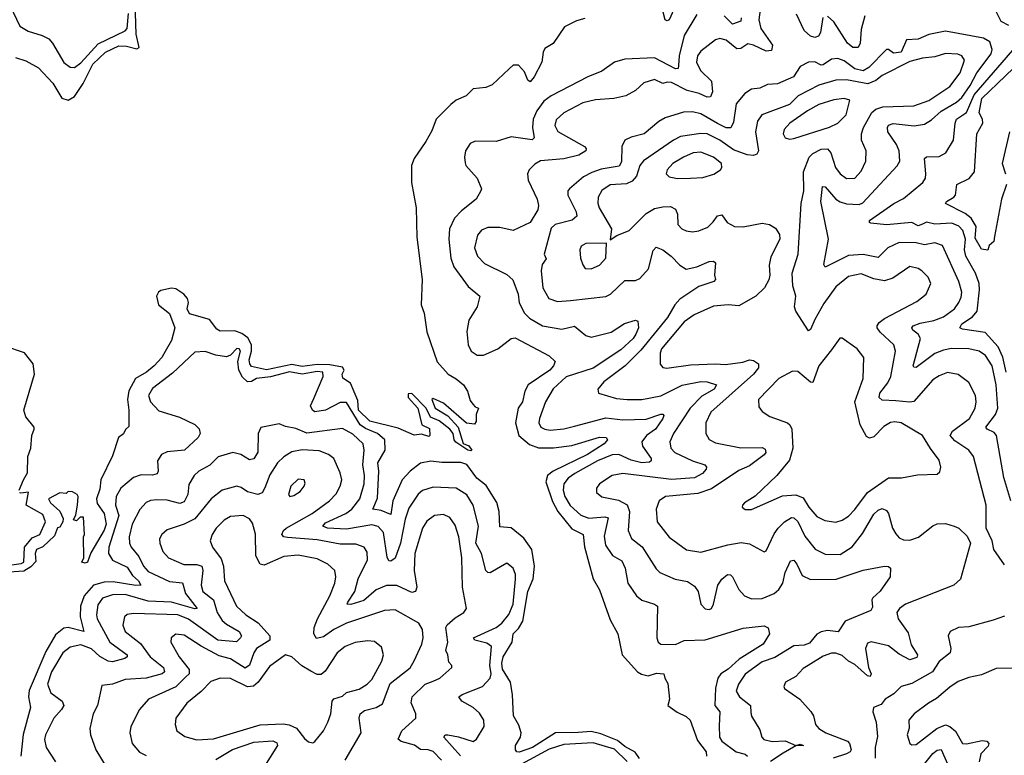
# Model space of a CAD drawing. Extents: x 1843161 to 1959474, y 907081 to 1016326.
# Tile 95 of 256: x 1877685 to 1882354, y 947638 to 951126. Entities that reach past the tile are written whole.
import ezdxf

# ---------------------------------------------------------------- set-up
doc = ezdxf.new("R2010")
doc.units = 0

msp = doc.modelspace()

# ---------------------------------------------------------------- linework, layer by layer
at = {"layer": '0CON20XD'}
for points in [[(1877665, 950946.8), (1877715, 950931.8), (1877775, 950897.9), (1877843, 950825), (1877885, 950754.6), (1877915, 950744.2), (1877945, 950762.3), (1877985.9, 950824.1), (1878031.2, 950915), (1878091.9, 950971.9), (1878155, 951002.5), (1878190.9, 951000.9), (1878241.3, 950988.7), (1878251.3, 950995), (1878237.4, 951057.4), (1878232.5, 951207.5)], [(1880786.5, 951175), (1880765, 951125.7), (1880755, 951121.4), (1880745, 951126), (1880724.8, 951205)], [(1877638.2, 951195), (1877686.1, 951096.1), (1877725, 951072.5), (1877792.1, 951052.1), (1877822.9, 951035), (1877841.1, 951015), (1877895, 950924), (1877925, 950900.8), (1877945, 950900), (1877975, 950921.8), (1878057.8, 951012.2), (1878185, 951074.1), (1878194.1, 951085), (1878200.8, 951155)], [(1881196.5, 951173.5), (1881189.8, 951125), (1881199.1, 951085), (1881254.7, 951005), (1881249.3, 950980.7), (1881225, 950976.7), (1881165, 951005.9), (1881138.2, 951011.8), (1881105, 950989.2), (1881085, 950988.1), (1881035, 951029), (1881005, 951037.2), (1880985, 951030.7), (1880915, 950977.5), (1880898.2, 950955), (1880894.7, 950925), (1880913.1, 950885), (1880965.4, 950835), (1880969.8, 950785), (1880959.8, 950760.2), (1880945, 950759.2), (1880906.6, 950776.6), (1880850.4, 950790.4), (1880775, 950828.6), (1880755, 950830.4), (1880735, 950823.8), (1880695, 950843.2), (1880645, 950827.3), (1880605, 950791.2), (1880559.2, 950765), (1880503, 950753), (1880415, 950746.7), (1880355, 950731.6), (1880265.5, 950685), (1880229.1, 950650.9), (1880222.9, 950625), (1880236.5, 950596.5), (1880363.1, 950525), (1880371.1, 950515), (1880369.4, 950505), (1880336.3, 950483.7), (1880265, 950466.2), (1880155, 950456.4), (1880128.3, 950441.7), (1880100.6, 950415), (1880093.5, 950395), (1880096.2, 950365), (1880139.1, 950275), (1880145.5, 950245), (1880142.2, 950225), (1880105, 950165.5), (1880025, 950127.1), (1879961.2, 950141.2), (1879905, 950141.6), (1879875, 950127.7), (1879856.2, 950105), (1879841.2, 950045), (1879856.4, 950005), (1879889.6, 949969.6), (1879995, 949918.8), (1880023.2, 949893.3), (1880049.1, 949825), (1880053.6, 949783.6), (1880079.2, 949735), (1880101.8, 949711.8), (1880164.8, 949674.8), (1880255, 949659.2), (1880315, 949673.1), (1880368.9, 949628.9), (1880395, 949621.3), (1880489.2, 949645), (1880553.4, 949686.6), (1880605, 949701.4), (1880616.8, 949696.8), (1880619.6, 949665), (1880607, 949635), (1880593.2, 949615), (1880535, 949561), (1880405, 949473.6), (1880276.3, 949433.7), (1880215, 949376.2), (1880177.5, 949315), (1880149.2, 949235), (1880147.3, 949215), (1880155.7, 949195), (1880175, 949184.6), (1880200.8, 949180.8), (1880265, 949186.3), (1880315, 949199.3)], [(1882375, 951099.1), (1882338.2, 951118.3), (1882315.5, 951165)], [(1880365, 951132.5), (1880325, 951121.4), (1880267.6, 951092.4), (1880215, 951013.8), (1880175, 950990), (1880167, 950973), (1880160.4, 950925), (1880125, 950855.7), (1880105, 950832.5), (1880095, 950839.2), (1880079.1, 950879.1), (1880050.9, 950910.9), (1880025, 950910.8), (1880006.1, 950893.9), (1879925, 950816.8), (1879895, 950804.7), (1879835, 950798.2), (1879801.4, 950765), (1879755, 950744.1), (1879729.2, 950725), (1879660, 950655), (1879639.9, 950600.1), (1879611.5, 950548.5), (1879555, 950468.8), (1879543.1, 950435), (1879542.5, 950355), (1879565.6, 950235), (1879567.5, 950095), (1879594, 949895), (1879588.9, 949775), (1879602.5, 949735), (1879615.7, 949645.7), (1879663.9, 949503.9), (1879716, 949445), (1879755, 949424), (1879789.2, 949395), (1879808.8, 949365), (1879821.2, 949321.2), (1879833, 949303), (1879845, 949290), (1879860, 949285), (1879850, 949255), (1879849.3, 949220.7), (1879841.7, 949208.3), (1879803.9, 949213.9), (1879695, 949307.5), (1879645, 949330), (1879640, 949325), (1879655, 949283.8), (1879715, 949248.8), (1879764, 949195), (1879787.3, 949117.3), (1879815.3, 949105.3), (1879829.2, 949085), (1879825, 949081.4), (1879809.2, 949085), (1879752.8, 949122.8), (1879744.4, 949135), (1879740.8, 949165), (1879724.2, 949185), (1879673.8, 949225), (1879632.4, 949242.4), (1879612, 949285), (1879545, 949353.8), (1879527, 949353), (1879526.7, 949335), (1879572.5, 949285), (1879592.5, 949205), (1879628.3, 949188.3), (1879630, 949155), (1879625, 949150), (1879590.7, 949160.7), (1879555, 949156.7), (1879479.6, 949189.6), (1879345, 949222.8), (1879292.3, 949275), (1879288.9, 949321.1), (1879253.6, 949403.6), (1879216.9, 949426.9), (1879214.7, 949445), (1879223, 949465), (1879215, 949479.1), (1879155, 949490.4), (1879095, 949492), (1879025, 949482.6), (1878975, 949492.1), (1878855, 949466.3), (1878785, 949482.6), (1878775.6, 949495), (1878773.4, 949513.4), (1878783.7, 949555), (1878783.9, 949585), (1878767.4, 949617.4), (1878738.5, 949638.5), (1878705, 949650.4), (1878635, 949649.2), (1878619.6, 949659.6), (1878585.6, 949705.6), (1878491, 949731), (1878479.1, 949755), (1878484.8, 949785), (1878481, 949805), (1878464, 949825), (1878425, 949849.8), (1878405, 949853.1), (1878355, 949842.3), (1878343.6, 949835), (1878333.3, 949815), (1878343.6, 949775), (1878395, 949733.8), (1878421.1, 949665), (1878405.6, 949605), (1878375, 949552.9)], [(1880895, 951150.8), (1880835, 951051.4), (1880811.6, 950955), (1880808.8, 950908.8), (1880806.7, 950895), (1880795, 950893.7), (1880695, 950945.3), (1880555, 950939.2), (1880505.4, 950924.6), (1880445, 950882.5), (1880379.2, 950855), (1880205, 950766), (1880170.2, 950739.8), (1880136.8, 950695), (1880120.2, 950655), (1880116, 950615), (1880123.9, 950566.1), (1880115, 950556.2), (1880015, 950571.1), (1879945, 950549.4), (1879845, 950550), (1879820.7, 950539.3), (1879799.2, 950505), (1879794.2, 950475), (1879797.3, 950447.3), (1879801.2, 950435), (1879854.5, 950374.5), (1879874, 950325), (1879872, 950315), (1879849.2, 950275), (1879779.9, 950220.1), (1879746.5, 950185), (1879723.8, 950135), (1879719.3, 950085), (1879730, 949995), (1879742.9, 949955), (1879811.1, 949861.1), (1879866.7, 949815), (1879854.5, 949765), (1879815, 949701.2), (1879805, 949647.5), (1879811.8, 949585), (1879826.2, 949555), (1879855, 949535.3), (1879885, 949535.3), (1879951.5, 949565), (1880014.8, 949615.2), (1880035, 949618.3), (1880195, 949532.5), (1880224, 949505), (1880216.2, 949485), (1880198.2, 949465), (1880095.3, 949395), (1880080, 949365), (1880069.1, 949315), (1880048.9, 949285), (1880035.7, 949215), (1880052.4, 949155), (1880102.7, 949112.7), (1880145, 949096.2), (1880216.4, 949096.4), (1880302.8, 949107.2), (1880435, 949146.9), (1880465.5, 949145.5), (1880472, 949135), (1880457.1, 949115), (1880377.3, 949065), (1880213.8, 948985), (1880188.5, 948965), (1880179.1, 948935), (1880211.1, 948841.1), (1880237.4, 948795), (1880302.9, 948712.9), (1880357.5, 948685), (1880362.7, 948627.3), (1880403.8, 948475), (1880435, 948422.5), (1880485, 948281.2), (1880521.9, 948215), (1880542.2, 948115), (1880614.3, 948034.3)], [(1881106.2, 951135), (1881105, 951118.6), (1881065, 951105.4), (1881025, 951144.3)], [(1881492.9, 951137.1), (1881482, 951065), (1881471.9, 951048.1), (1881455, 951041.8), (1881435, 951048.8), (1881404.6, 951074.6), (1881368, 951152)], [(1881692.7, 951145), (1881675, 951080), (1881670.8, 951015), (1881661.4, 950995), (1881635, 950995.3), (1881609.8, 951015), (1881545, 951115.5), (1881515, 951143.1)], [(1882385.2, 948845), (1882351.6, 948955), (1882316.2, 949155), (1882305, 949169.3), (1882271.9, 949185), (1882265.5, 949195), (1882311.6, 949255), (1882323.3, 949285), (1882315.6, 949395), (1882296.1, 949485), (1882265, 949534.6), (1882235, 949554.7), (1882185, 949565.8), (1882103.4, 949566.6), (1882065, 949560.2), (1882025, 949543.3), (1881935, 949477.8), (1881925, 949478.8), (1881922.2, 949485), (1881956.8, 949615), (1881945.2, 949635.2), (1881920.4, 949655), (1881915.5, 949665), (1881921.5, 949675), (1881955, 949688), (1882019.8, 949700.2), (1882065, 949718.1), (1882116.7, 949755), (1882138.8, 949785), (1882148.5, 949811.5), (1882151.8, 949835), (1882138.4, 949885), (1882060.6, 950055), (1882025, 950068.9), (1881975, 950059.6), (1881935, 950068.7), (1881855, 950069.2), (1881800.9, 950045), (1881755, 949998.5), (1881685, 950013.4), (1881615, 950008.8), (1881505, 949952.2), (1881497.8, 949965), (1881508.6, 950025), (1881520.8, 950085), (1881483.5, 950265), (1881491.4, 950335), (1881505, 950333.8), (1881555, 950275.9), (1881575, 950262.7), (1881605, 950253.8), (1881665, 950249.4), (1881682.7, 950257.3), (1881846.3, 950433.7), (1881857.7, 950455), (1881854.7, 950505), (1881842.2, 950535), (1881801.8, 950595), (1881799.2, 950615), (1881804.2, 950625.8), (1881826.2, 950633.8), (1881926.2, 950623.8), (1881975, 950631.2), (1882009, 950651), (1882055, 950693.1), (1882126.6, 950735), (1882152, 950758), (1882191.5, 950815), (1882223.8, 950875), (1882290.7, 950965), (1882295.3, 950985), (1882285, 951020.6), (1882255, 951038), (1882075, 951071.5), (1881995, 951056.7), (1881945, 951034.3), (1881889.1, 951030.9), (1881865, 950972), (1881828.3, 950968.3), (1881805, 950985.5), (1881795, 950984.5), (1881710.9, 950899.1), (1881685, 950884.5), (1881645, 950892.7), (1881595, 950930.8), (1881565, 950943.1), (1881535, 950938.8), (1881495, 950911.7), (1881485, 950910.8), (1881455, 950926.5), (1881424.6, 950925.4), (1881385, 950904.4), (1881354.8, 950855.2), (1881277.6, 950822.4), (1881230.8, 950819.2), (1881195, 950802.2), (1881155, 950796.7), (1881123.6, 950776.4), (1881082.1, 950727.9), (1881069.4, 950640.6), (1881057, 950613), (1881035, 950613), (1880994.2, 950634.2), (1880915, 950680), (1880875, 950689.7), (1880832.4, 950687.6), (1880745, 950661.8), (1880715, 950643.8), (1880645.8, 950585), (1880585, 950569.5), (1880554.6, 950555.4), (1880540.4, 950525), (1880538, 950452), (1880527.7, 950432.3), (1880441.6, 950418.4), (1880397.4, 950402.6), (1880359, 950381), (1880291.5, 950325), (1880284.5, 950315), (1880283.8, 950295), (1880324.1, 950215), (1880327.1, 950195), (1880304.4, 950175.6), (1880224.2, 950155.8), (1880205, 950137.9), (1880172.1, 950015), (1880182, 949992), (1880161.8, 949965), (1880157.2, 949935), (1880165.9, 949855), (1880193.5, 949805), (1880235, 949790), (1880296.2, 949795), (1880465, 949814.5), (1880486.9, 949825), (1880555, 949890), (1880605, 949890), (1880625, 949898.5), (1880665.9, 949945), (1880688.7, 950031.3), (1880702.2, 950047.8), (1880735, 950035.4), (1880774.6, 950005), (1880815, 949962.2), (1880845, 949943.6), (1880895.7, 949954.3), (1880955, 949980.4), (1880975, 949982), (1880984.2, 949974.2), (1880979.4, 949915), (1880984.2, 949895), (1880976, 949885), (1880905, 949861.4), (1880815, 949800.8), (1880791, 949775), (1880756, 949715), (1880630.2, 949559.8), (1880555.4, 949485), (1880455, 949409.5), (1880425.8, 949375), (1880428.8, 949355), (1880515, 949330.7), (1880565.9, 949325.9), (1880635, 949325.9), (1880725, 949343.3), (1880825.8, 949394.2), (1880915, 949410.6), (1880945, 949409), (1880989.4, 949395), (1880978.5, 949375), (1880919.2, 949340.8), (1880863.8, 949285), (1880784.7, 949165), (1880768.2, 949125), (1880772.9, 949095), (1880791.1, 949075), (1880875, 949034.3), (1880934.3, 949015), (1880941.9, 949005), (1880939.5, 948995), (1880923.1, 948975), (1880885, 948954.4), (1880775, 948946.8), (1880545, 948975.3), (1880494.8, 948965.2)], [(1882363, 949455), (1882346.9, 949526.9), (1882324.8, 949575), (1882262.6, 949642.6), (1882155, 949658.5), (1882142.2, 949665), (1882152.3, 949685), (1882202.6, 949717.4), (1882224.3, 949745), (1882236.8, 949845), (1882235.2, 949875), (1882217.5, 949925), (1882170.7, 950005), (1882165.6, 950034.4), (1882169, 950085), (1882156.3, 950126.3), (1882137.9, 950147.9), (1882105, 950161.1), (1882025, 950156.5), (1881985, 950165.7), (1881965, 950156.7), (1881945, 950148.4), (1881915, 950164.3), (1881795, 950153.8), (1881721.4, 950161.4), (1881714, 950165), (1881714.3, 950175), (1881830.6, 950255), (1881875, 950278.8), (1881967.8, 950355), (1881979.6, 950375), (1881982, 950395), (1881975, 950468.8), (1881985, 950476.9), (1882045, 950477.5), (1882075.7, 950495), (1882112.9, 950555), (1882120, 950635), (1882127.3, 950655), (1882175, 950686.8), (1882210, 950770), (1882414.8, 951005)], [(1882363.4, 950345), (1882340.4, 950275), (1882307.7, 950097.7), (1882303.3, 950075), (1882282.5, 950055), (1882275.8, 950034.2), (1882245, 950037.9), (1882215, 950091.1), (1882219.6, 950145), (1882196, 950186), (1882168.2, 950208.2), (1882074.3, 950255), (1882080, 950265), (1882115, 950284.7), (1882122.6, 950295), (1882127.8, 950345), (1882187.2, 950372.8), (1882212.8, 950405), (1882222.8, 950585), (1882252.2, 950635), (1882250.2, 950655), (1882234.8, 950685), (1882247.8, 950752.2), (1882472, 950968)], [(1881365.8, 949744.2), (1881359.3, 949765), (1881364.6, 949815), (1881350.9, 949865), (1881347.5, 949925), (1881376.9, 950015), (1881390.7, 950255), (1881402.8, 950315), (1881401.4, 950405), (1881427.7, 950475), (1881445, 950491.2), (1881485, 950512.6), (1881515, 950513.8), (1881531.3, 950495), (1881552.9, 950425), (1881574.8, 950394.8), (1881605, 950373.8), (1881645, 950375.6), (1881675, 950408.1), (1881696.9, 950455), (1881699.2, 950505), (1881675.8, 950555), (1881677.3, 950585), (1881686.2, 950615), (1881725, 950686.4), (1881745, 950702), (1881777.2, 950712.8), (1881925, 950718.4), (1881995, 950743.9), (1882019.7, 950759.7), (1882095, 950810), (1882144.7, 950875), (1882164.5, 950935), (1882152.9, 950955), (1882132.7, 950962.7), (1882075, 950966.5), (1882025, 950949.6), (1881965, 950943.3), (1881905, 950928.3), (1881775, 950861.2), (1881745, 950838.3), (1881707.2, 950822.8), (1881605, 950841.1), (1881555, 950840.4), (1881474.5, 950815.5), (1881376.2, 950765), (1881335, 950724.4), (1881204.6, 950675), (1881182.7, 950645), (1881173.5, 950595), (1881188, 950505), (1881180.9, 950489.1), (1881165, 950482.9), (1881134.8, 950485.2), (1881070.2, 950509.8), (1881005, 950555.9), (1880945, 950584.4), (1880915, 950587.2), (1880818, 950572), (1880785, 950555.3), (1880642.6, 950457.4), (1880625.5, 950434.5), (1880610.2, 950385), (1880589.8, 950360.2), (1880561.9, 950348.1), (1880485, 950344.1), (1880445, 950316.4), (1880428.4, 950285), (1880425.9, 950255.9), (1880432, 950235), (1880490.5, 950135), (1880485, 950082.5), (1880517, 950103), (1880575, 950126.5), (1880655, 950208.1), (1880695, 950230.8), (1880735, 950239.7), (1880770.9, 950240.9), (1880795, 950227.5), (1880804, 950205), (1880805.6, 950155), (1880824, 950135), (1880845.4, 950125.4), (1880875, 950120.4), (1880905.3, 950124.7), (1880947.6, 950142.4), (1880972.6, 950167.4), (1880994.3, 950195.7), (1881015, 950201.4), (1881040, 950165), (1881075, 950146.5), (1881115, 950144.5), (1881205, 950161.8), (1881240, 950155), (1881268.5, 950138.5), (1881287.4, 950107.4), (1881288.6, 950085), (1881247.3, 950002.7), (1881238.3, 949961.7), (1881242, 949915), (1881237.3, 949892.7), (1881216.2, 949855), (1881176, 949815), (1881095, 949770.4), (1881045, 949774.7), (1880975, 949768.2), (1880883.2, 949726.8), (1880835, 949694.1), (1880728.2, 949565), (1880721.5, 949545), (1880722.6, 949492.6), (1880735, 949477.1), (1880753.8, 949473.8), (1880865, 949489.3), (1880985, 949495.2), (1881031.8, 949491.8), (1881113.3, 949503.3), (1881145, 949514.1), (1881165, 949511.1), (1881188.9, 949495), (1881188.2, 949475), (1881164.7, 949445), (1880961.5, 949265), (1880937.9, 949215), (1880937.8, 949165), (1880955, 949135.7), (1880985, 949120), (1881104, 949096), (1881205, 949097.7), (1881219.3, 949089.3), (1881222.5, 949075), (1881215, 949062.9), (1881145, 949010.8), (1881095, 948988.1), (1880965, 948901.8), (1880900.5, 948879.5), (1880746.7, 948865), (1880717.1, 948845), (1880702.7, 948805), (1880707.5, 948745), (1880765, 948673.3), (1880846.9, 948613.1), (1880915, 948601.5), (1881042.8, 948637.2), (1881106.7, 948646.7), (1881145, 948641.8), (1881215, 948604), (1881225, 948608), (1881261.9, 948688.1), (1881281.1, 948715), (1881310.8, 948745), (1881345, 948765.4), (1881355, 948764.6), (1881375, 948747.5), (1881407.2, 948677.2), (1881456.6, 948616.6), (1881505, 948592.5), (1881575, 948590.7), (1881632.9, 948627.1), (1881680.6, 948689.4), (1881735, 948781.2), (1881755, 948801.2), (1881775, 948807.9), (1881795, 948798.9), (1881805, 948785.7), (1881823.8, 948715), (1881838.7, 948688.7), (1881855, 948669.5), (1881875, 948660.4), (1881905, 948658.7), (1881947.4, 948672.6), (1882015, 948726.7), (1882034.6, 948735.4), (1882075, 948736.9), (1882115.5, 948724.5), (1882138.5, 948715), (1882177.6, 948677.6), (1882193.8, 948645), (1882146.4, 948473.6), (1882115, 948444.6), (1881885, 948355.3), (1881856, 948334), (1881844.2, 948315), (1881850, 948285), (1881898.4, 948218.4), (1881912.6, 948162.6), (1881942.1, 948115), (1881938.5, 948101.5), (1881905, 948090.6), (1881855, 948117.5), (1881805, 948157.8), (1881722.8, 948177.2), (1881705, 948170.8), (1881695.4, 948144.6), (1881709, 948055), (1881722.2, 948025), (1881718.3, 948011.7), (1881705, 948015.8), (1881645, 948069.2), (1881614.3, 948084.3), (1881585, 948111.1), (1881555, 948122.9), (1881535, 948122.5), (1881495, 948107.8), (1881424, 948064), (1881399.8, 948050.2), (1881365, 948012.9), (1881316.2, 947985), (1881308.8, 947965), (1881312, 947955), (1881384.5, 947904.5), (1881436.2, 947846.2), (1881449.5, 947825), (1881458.1, 947785), (1881473.5, 947765), (1881507.1, 947745), (1881610.8, 947705), (1881620, 947695), (1881626.9, 947665), (1881622.9, 947655), (1881606, 947645), (1881541.4, 947625)], [(1881335, 950559.2), (1881355, 950562.7), (1881525, 950617.2), (1881565, 950635.4), (1881603.5, 950675), (1881620.8, 950745), (1881595, 950752.3), (1881545, 950746.9), (1881475, 950724.2), (1881420, 950695), (1881336.5, 950635), (1881309.1, 950605), (1881305.5, 950585), (1881315, 950565.7), (1881335, 950559.2)], [(1882378.1, 950595), (1882343.2, 950445), (1882358.8, 950395)], [(1880803.7, 950373.7), (1880865, 950374.7), (1880925, 950378.5), (1880976.7, 950393.3), (1881008.6, 950415), (1881014.4, 950425.6), (1881013.1, 950445), (1880974.4, 950475), (1880915, 950498.4), (1880878.8, 950495), (1880832.5, 950475), (1880781.9, 950445), (1880755.8, 950415), (1880750, 950395), (1880765, 950380.8), (1880803.7, 950373.7)], [(1880395, 949944.6), (1880435, 949962.2), (1880464.3, 949995), (1880466.7, 950066.7), (1880370, 950065), (1880346.7, 950053.3), (1880341.5, 950035), (1880344.5, 949995), (1880355, 949963.3), (1880366.9, 949946.9), (1880395, 949944.6)], [(1882355, 948541.8), (1882304.4, 948615), (1882295.5, 948655), (1882268.2, 948715), (1882268.2, 948825), (1882207.3, 949055), (1882185.6, 949085), (1882118.9, 949128.9), (1882097.7, 949155), (1882107.9, 949175), (1882188.1, 949235), (1882215.2, 949284.8), (1882220.7, 949315), (1882217.5, 949345), (1882185.9, 949405.9), (1882135, 949443.5), (1882085, 949452.9), (1882045, 949438.5), (1882015, 949418.2), (1881925, 949316.8), (1881905, 949312.7), (1881839.1, 949319.1), (1881775, 949322.8), (1881760.8, 949335), (1881764.1, 949355), (1881801.4, 949405), (1881815.7, 949435), (1881837.2, 949555), (1881829.1, 949585), (1881765.3, 949645), (1881750.7, 949665), (1881750.9, 949675), (1881759.8, 949690.2), (1881785, 949710), (1881939.1, 949790.9), (1881982.9, 949825), (1882005.4, 949875.4), (1881993.1, 949905), (1881963.1, 949935), (1881945, 949947.3), (1881905, 949956.4), (1881825, 949900.9), (1881785, 949888.8), (1881735, 949897.2), (1881675, 949921.9), (1881615, 949908.6), (1881555, 949860.5), (1881498.6, 949781.4), (1881454.7, 949705), (1881435, 949657.1), (1881425, 949651.4), (1881365.8, 949744.2)], [(1881555, 948744.5), (1881585, 948752.7), (1881615, 948772.7), (1881645, 948803.6), (1881705.3, 948885), (1881805, 948953.6), (1881865.5, 948954.5), (1881941.3, 948968.7), (1882035, 948971.4), (1882047.9, 948982.1), (1882053.1, 949005), (1882045, 949038), (1882002.9, 949092.9), (1881965.4, 949155.4), (1881865, 949214.6), (1881835, 949220.3), (1881814.3, 949215.7), (1881782.2, 949197.8), (1881735, 949147.8), (1881715, 949141.9), (1881700.5, 949150.5), (1881669.7, 949205), (1881645.3, 949315), (1881684.5, 949425), (1881687.8, 949525), (1881655.7, 949565), (1881585, 949616.7), (1881574.1, 949615.9), (1881535, 949560.8), (1881474, 949485), (1881445, 949406.2), (1881435, 949408), (1881375, 949457.8), (1881349.7, 949460.3), (1881285, 949425.4), (1881188.9, 949325), (1881190.3, 949290.3), (1881205, 949268), (1881241.2, 949245), (1881325, 949214.6), (1881337.3, 949205), (1881346, 949185), (1881350.7, 949095), (1881335, 949037.1), (1881275, 948964.4), (1881173, 948867), (1881122, 948835), (1881112, 948825), (1881111.2, 948815), (1881125, 948803.3), (1881155, 948803.8), (1881301.2, 948868.8), (1881365, 948874), (1881399.9, 948859.9), (1881426.6, 948815), (1881465, 948771.5), (1881502.5, 948752.5), (1881555, 948744.5)], [(1877682.5, 948895), (1877702.5, 948945), (1877722.9, 948977.1), (1877723, 949055), (1877737.3, 949095), (1877742.5, 949155), (1877753.3, 949185), (1877753.3, 949195), (1877715, 949243.3), (1877704.6, 949275), (1877754.7, 949445), (1877749.5, 949495), (1877707.5, 949547.5), (1877615, 949577.7)], [(1880623.7, 947623.7), (1880603.2, 947653.2), (1880555, 947680), (1880519.3, 947709.3), (1880440.8, 947740.8), (1880395, 947751.4), (1880333, 947747), (1880225, 947744.3), (1880117.3, 947675), (1880052.9, 947652.9), (1880042.5, 947655), (1880036.2, 947665), (1880036, 947685), (1880060, 947725), (1880063.1, 947745), (1880051.8, 947781.8), (1880027.1, 947825), (1880022.4, 947925), (1880012.3, 947985), (1879975, 948046.4), (1879970.6, 948075), (1879978.1, 948105), (1880020.1, 948175), (1880024.7, 948215), (1880050.5, 948239.5), (1880071, 948275), (1880093.9, 948415), (1880119.9, 948475), (1880126.2, 948535), (1880113.7, 948613.7), (1880075, 948667.9), (1880015, 948716.5), (1879961.1, 948721.1), (1879959.3, 948795), (1879947.1, 948837.1), (1879897.1, 948917.1), (1879853.2, 948953.2), (1879805, 949016.6), (1879776.7, 949026.7), (1879686.8, 949026.8), (1879635, 949033.7), (1879585, 949023.3), (1879535.8, 948985), (1879499.3, 948945), (1879453.8, 948845), (1879445, 948780), (1879398.8, 948798.8), (1879358.8, 948805), (1879382, 948858), (1879388.3, 948985), (1879383.1, 949025), (1879418.7, 949085), (1879416.2, 949135), (1879381.8, 949165), (1879325, 949187.5), (1879299.7, 949205), (1879235, 949311.3), (1879205, 949310.9), (1879135, 949274.3), (1879085, 949267.1), (1879072.9, 949275), (1879064.7, 949295), (1879079.8, 949330.2), (1879124.8, 949435), (1879122.1, 949455), (1879095, 949458.6), (1879025, 949446.3), (1878965, 949457.3), (1878875, 949433), (1878808, 949425), (1878785, 949410.8), (1878765, 949409.4), (1878741.2, 949431.2), (1878724, 949465), (1878720, 949505), (1878732, 949555), (1878725, 949566), (1878715, 949567.5), (1878685, 949535.8), (1878665, 949527.1), (1878615, 949535.4), (1878565, 949553.5), (1878515, 949550), (1878409, 949451), (1878315, 949378), (1878296, 949345), (1878304.6, 949315), (1878345, 949272.1), (1878442.3, 949242.3), (1878515, 949207.5), (1878536.3, 949186.3), (1878540.8, 949165), (1878531.1, 949145), (1878465.9, 949085.9), (1878385, 949077.3), (1878357.5, 949065), (1878338.2, 949035), (1878341.5, 948985), (1878336.7, 948973.3), (1878315, 948967.3), (1878261.8, 948968.3), (1878225, 948956.2), (1878165, 948904.5), (1878143.3, 948865), (1878140, 948825), (1878155.5, 948775), (1878108.5, 948625), (1878105.7, 948595), (1878125, 948564.3), (1878195, 948530.7), (1878220.8, 948490.8), (1878248.9, 948465), (1878258.8, 948445), (1878236.5, 948443.5), (1878128.5, 948461.5), (1878085, 948459.7), (1878034.9, 948445.1), (1877990.8, 948395), (1877973.1, 948345), (1877972.1, 948295), (1877990, 948225), (1877915, 948244.4), (1877895, 948241.7), (1877855, 948209.2), (1877808.6, 948131.4), (1877729.3, 947945), (1877726.2, 947915), (1877736.8, 947865), (1877702.3, 947737.7), (1877689.8, 947635)], [(1878375, 949552.9), (1878358.5, 949525), (1878322.3, 949485), (1878286.5, 949455), (1878234.8, 949425.2), (1878203.1, 949366.9), (1878195.7, 949325.7), (1878202.7, 949275), (1878202.3, 949197.7), (1878186.7, 949183.3), (1878177.1, 949162.9), (1878152.9, 949145), (1878125, 949058.8), (1878070.5, 948945), (1878065, 948900), (1878050, 948855), (1878052.2, 948832.2), (1878085.7, 948785), (1878095.7, 948735), (1878085, 948705.8), (1878022.1, 948597.9), (1878006.7, 948555), (1877995, 948550), (1877980, 948555), (1877990, 948575), (1877987.5, 948675), (1877992.5, 948685), (1877987, 948767), (1877971.7, 948768.3), (1877955, 948750), (1877940, 948755), (1877951.7, 948778.3), (1877960, 948825), (1877962.5, 948865), (1877957.5, 948875), (1877935, 948887.5), (1877915, 948890), (1877905, 948880), (1877875, 948883.3), (1877822, 948855), (1877830.6, 948835), (1877876.2, 948796.2), (1877890.6, 948760.6), (1877890, 948745), (1877875, 948720), (1877865, 948716.7), (1877850.3, 948679.7), (1877795, 948626.9), (1877765, 948614.2), (1877759.2, 948595), (1877762.3, 948557.7), (1877738.2, 948531.8), (1877705, 948510.8), (1877635, 948507.5)], [(1880315, 949199.3), (1880465, 949238.4), (1880545, 949229.4), (1880655, 949231.7), (1880725, 949255.8), (1880735.3, 949255.3), (1880739.1, 949249.1), (1880735.3, 949235), (1880699.6, 949185), (1880657.6, 949155), (1880634.7, 949125), (1880638, 949105), (1880678.5, 949045), (1880678.9, 949035), (1880671.5, 949028.5), (1880635, 949024.6), (1880585, 949038.2), (1880525.2, 949064.8), (1880495, 949063.5), (1880425, 949035.2), (1880317.7, 948975), (1880285, 948952.2), (1880265.3, 948925), (1880261.5, 948895), (1880270.4, 948865), (1880295, 948823.5), (1880345, 948777.1), (1880383.1, 948763.1), (1880459, 948769), (1880474.6, 948764.6), (1880457.1, 948677.1), (1880462.9, 948635), (1880495.7, 948585.7), (1880540.5, 948560.5), (1880556.7, 948525), (1880568.5, 948455), (1880609.4, 948395), (1880635, 948373.3), (1880695.3, 948355.3), (1880708.9, 948345), (1880705.7, 948195), (1880712, 948175), (1880725, 948165.8), (1880795, 948163.4), (1880835, 948182.9), (1880935, 948185.7), (1881115, 948240.6), (1881215, 948252), (1881233.6, 948243.6), (1881240, 948215), (1881210, 948165), (1881096.2, 948093.8), (1881045, 948046.9), (1881010, 948025), (1880995.3, 948005), (1880983.6, 947956.4), (1880981.1, 947875), (1881005.4, 947845), (1881002, 947778), (1881003.1, 947725), (1881014.2, 947705), (1881082.9, 947655), (1881124.3, 947644.2), (1881136.5, 947635)], [(1879775, 947636.4), (1879696.5, 947725), (1879702.9, 947735), (1879715, 947735.2), (1879766.5, 947726.5), (1879835.4, 947704.6), (1879851.1, 947715), (1879887.5, 947775), (1879886, 947805), (1879865, 947838.5), (1879835, 947864.7), (1879781.4, 947895), (1879768, 947915), (1879782.7, 947927.3), (1879878.8, 947965), (1879916.4, 948003.6), (1879920.5, 948025), (1879914.3, 948065), (1879921.5, 948155), (1879900.8, 948170.8), (1879842.9, 948185), (1879836.9, 948195), (1879945, 948244.1), (1879971.5, 948265), (1880005, 948306.5), (1880024.8, 948355), (1880036.5, 948473.5), (1880035.9, 948495.9), (1880025.4, 948525.4), (1879995, 948550), (1879915.8, 948504.2), (1879905, 948505.4), (1879895.4, 948515), (1879875.3, 948595), (1879848.4, 948645), (1879860.8, 948725), (1879835.2, 948825.2), (1879805, 948873.8), (1879755, 948904.6), (1879645, 948910), (1879595.3, 948894.7), (1879575, 948876.4), (1879530, 948810), (1879512.5, 948757.5), (1879490.5, 948645), (1879465, 948572.9), (1879445, 948558.6), (1879435, 948560.8), (1879427.4, 948577.4), (1879410.4, 948695), (1879385, 948723.4), (1879355, 948731.1), (1879235, 948710.7), (1879145, 948714.9), (1879123.2, 948725), (1879135, 948740.5), (1879231.5, 948785), (1879259.3, 948805), (1879297.7, 948855), (1879318, 948925), (1879320.2, 948965), (1879311.6, 949015), (1879318.2, 949085), (1879313.1, 949115), (1879265, 949160.4), (1879215, 949187.7), (1879046, 949166), (1878995, 949188.2), (1878945, 949197.1), (1878915, 949210), (1878828, 949192), (1878815.5, 949164.5), (1878814.6, 949075.4), (1878795, 949044.3), (1878775, 949038.9), (1878732.9, 949065), (1878696, 949074), (1878626, 949054), (1878586.4, 949013.6), (1878534.4, 948985), (1878512.7, 948965), (1878487.3, 948922.7), (1878482.5, 948875), (1878465, 948840.4), (1878445, 948832.6), (1878415, 948840), (1878385, 948848.1), (1878335, 948850.3), (1878305, 948846.6), (1878285, 948836.4), (1878255, 948804.4), (1878219, 948735), (1878204.8, 948675), (1878205.8, 948645), (1878214, 948625), (1878250.6, 948580.6), (1878272.3, 948535), (1878295, 948510.5), (1878395, 948462.3), (1878456.4, 948456.4), (1878471, 948405), (1878526.9, 948335), (1878515, 948333.5), (1878405, 948364.9), (1878295, 948369.7), (1878185, 948401), (1878125, 948399), (1878077, 948383), (1878055, 948352), (1878049, 948305), (1878052.9, 948285), (1878113.2, 948175), (1878194.6, 948115), (1878195.3, 948104.7), (1878183.2, 948096.8), (1878125, 948081.9), (1878105, 948084.3), (1878065, 948106.7), (1878025, 948144), (1877975, 948162.1), (1877925, 948151.1), (1877890.4, 948125), (1877835.2, 948035), (1877817.4, 947975), (1877832.3, 947935), (1877886.2, 947895), (1877893.9, 947875), (1877883.8, 947855), (1877846.4, 947815), (1877807.1, 947735), (1877803.1, 947713.1), (1877810, 947675), (1877855, 947607.8)], [(1879685, 947615.4), (1879645, 947655.8), (1879621.2, 947665), (1879585, 947665.3), (1879556.5, 947686.5), (1879493.3, 947703.3), (1879480, 947715), (1879496.9, 947755), (1879563.1, 947815), (1879563.3, 947835), (1879542, 947888), (1879545.5, 947915), (1879607.7, 947975), (1879645, 947990.5), (1879677.5, 948005), (1879734.2, 948055), (1879733.8, 948065), (1879720, 948080), (1879715.5, 948115.5), (1879705.3, 948135.3), (1879715.2, 948175), (1879706, 948245), (1879712.3, 948257.7), (1879750.2, 948289.8), (1879790.6, 948315), (1879803.1, 948335), (1879784.1, 948435), (1879781.3, 948575), (1879767.4, 948675), (1879749.9, 948729.9), (1879725, 948766.4), (1879695, 948780.4), (1879652, 948775), (1879615, 948749.4), (1879594.4, 948715.6), (1879559.2, 948595), (1879555.8, 948515), (1879568.9, 948435), (1879561.9, 948415), (1879545, 948410.8), (1879473.6, 948443.6), (1879425, 948444.2), (1879375, 948423.5), (1879316.9, 948373.1), (1879255, 948353.2), (1879237.5, 948355), (1879240.8, 948365), (1879274.4, 948415), (1879290.2, 948475), (1879333.5, 948565), (1879332.4, 948602.4), (1879317.8, 948625), (1879279.3, 948639.2), (1879205, 948639), (1879095, 948660), (1878955, 948670.8), (1878938, 948675), (1878927.8, 948685), (1878935.5, 948705), (1878948.2, 948715), (1879072.1, 948785), (1879153.6, 948845), (1879185, 948878.9), (1879205.3, 948915), (1879212.7, 948945), (1879205, 948978), (1879175.4, 949045), (1879150, 949065), (1879105, 949081.7), (1879025, 949087.6), (1878975, 949076.6), (1878937.1, 949052.9), (1878906.9, 949025), (1878871.7, 948968.3), (1878847.4, 948907.4), (1878835, 948883.6), (1878815, 948874.7), (1878765, 948887.6), (1878735, 948908.9), (1878715, 948914.6), (1878645, 948896.1), (1878593.1, 948855), (1878515, 948760.3), (1878465, 948733.9), (1878385, 948707.8), (1878358.6, 948685), (1878347.8, 948665), (1878348.9, 948645), (1878364.5, 948605), (1878390.6, 948575), (1878463.5, 948543.5), (1878525, 948542.8), (1878548, 948535), (1878553.9, 948515), (1878545.2, 948445.2), (1878554.2, 948415), (1878604.4, 948375), (1878621.2, 948315), (1878645, 948278.2), (1878665, 948260), (1878726, 948225), (1878736.6, 948205), (1878732.5, 948195), (1878713.3, 948176.7), (1878625, 948185.1), (1878485, 948283.3), (1878435.6, 948305), (1878225, 948310.6), (1878195, 948305.5), (1878181.9, 948295), (1878174.6, 948255), (1878184.6, 948225), (1878258.5, 948168.5), (1878304.1, 948105), (1878366.4, 948055), (1878371.2, 948035), (1878360, 948025), (1878285, 948004.4), (1878185, 947998.2), (1878125, 947976.2), (1878075, 947970), (1878053.3, 947875), (1878033.3, 947835), (1878018.1, 947765), (1878021.1, 947735), (1878046.5, 947665), (1878095, 947583.1)], [(1880494.8, 948965.2), (1880434.4, 948925), (1880420, 948905), (1880420, 948885), (1880444.7, 948864.7), (1880525, 948848.2), (1880565.8, 948825.8), (1880576.6, 948795), (1880570.3, 948705), (1880586.2, 948666.2), (1880636.5, 948626.5), (1880702.3, 948522.3), (1880720.6, 948505), (1880793.4, 948473.4), (1880852.2, 948462.2), (1880885, 948440.6), (1880902.7, 948415), (1880915.5, 948355.5), (1880935, 948332.5), (1880955, 948329.4), (1880965.5, 948335), (1880975.4, 948355), (1880995.4, 948445), (1881015, 948474.4), (1881041.2, 948495), (1881055, 948494.3), (1881064.3, 948485), (1881095, 948424.4), (1881121.9, 948395), (1881155, 948379.6), (1881205, 948381.8), (1881262.2, 948405), (1881285.2, 948424.8), (1881302.9, 948455), (1881315.3, 948505), (1881339.4, 948560.6), (1881355, 948564.3), (1881369.3, 948545), (1881395, 948490.9), (1881435, 948472.5), (1881556.4, 948473.6), (1881685, 948516.9), (1881785.8, 948535.8), (1881803.9, 948533.9), (1881813.3, 948525), (1881812, 948485), (1881765, 948417.1), (1881730, 948385), (1881725.7, 948375), (1881729.4, 948340.6), (1881720, 948325), (1881599.4, 948275), (1881566.5, 948223.5), (1881515, 948229.6), (1881485, 948224.6), (1881465, 948213.5), (1881429.9, 948170.1), (1881405, 948161.1), (1881355, 948157.6), (1881265, 948102.6), (1881205, 948082), (1881125, 948023.8), (1881092.6, 947975), (1881082.9, 947942.9), (1881097.7, 947915), (1881150, 947875), (1881151.1, 947841.1), (1881155, 947823.8), (1881195, 947758.8), (1881203.5, 947725), (1881213.7, 947713.7), (1881253.3, 947703.3), (1881315, 947707.1), (1881365, 947685.7), (1881385, 947690.6), (1881401.4, 947685), (1881365, 947683.8), (1881305, 947649), (1881245, 947608.8)], [(1878966.2, 948866.2), (1878985, 948870), (1879015, 948890), (1879034.2, 948915), (1879038.6, 948928.6), (1879033.3, 948945), (1879005, 948947.1), (1878971.1, 948915), (1878960, 948875), (1878966.2, 948866.2)], [(1877601.4, 948535), (1877692.5, 948547.5), (1877705, 948554.4), (1877708.6, 948625), (1877745, 948668.9), (1877781.4, 948685), (1877807.3, 948745), (1877795, 948780), (1877715.8, 948825), (1877726.4, 948886.4), (1877690.7, 948880.7), (1877685, 948882.5)], [(1879229.1, 947615), (1879304.7, 947745), (1879294.7, 947815), (1879300, 947835), (1879319.8, 947850.2), (1879375, 947865.8), (1879405, 947882.7), (1879441.2, 947978.8), (1879536.2, 948053.8), (1879555, 948087.1), (1879592.2, 948165), (1879598.4, 948195), (1879594.6, 948235), (1879578, 948265), (1879465, 948328.7), (1879414.8, 948325.2), (1879235, 948264.8), (1879175, 948235.7), (1879125, 948200.7), (1879093, 948193), (1879080, 948215), (1879081.8, 948245), (1879096.5, 948285), (1879155.9, 948395), (1879178.7, 948455), (1879184.6, 948485), (1879179.1, 948515), (1879146.9, 948545), (1879095, 948570.7), (1879005, 948586.7), (1878938.3, 948581.7), (1878845, 948540), (1878825.6, 948545), (1878805.3, 948585), (1878803.3, 948686.7), (1878789.4, 948739.4), (1878775, 948759.1), (1878745, 948776.1), (1878685, 948771.5), (1878655, 948753.8), (1878617.1, 948715), (1878597.1, 948685), (1878588.9, 948655), (1878599.5, 948625), (1878640.4, 948570.4), (1878651.1, 948535), (1878656.8, 948465), (1878713.2, 948345), (1878757.3, 948305), (1878815.8, 948265.8), (1878871.8, 948205), (1878871.1, 948185), (1878807.6, 948145), (1878794.8, 948125), (1878774.8, 948065.2), (1878755, 948051.1), (1878685, 948095.2), (1878630.9, 948110.9), (1878546.1, 948156.1), (1878465, 948207.8), (1878425, 948213.1), (1878403.8, 948196.2), (1878401.5, 948175), (1878441.8, 948105), (1878488.6, 948045), (1878488.2, 948025), (1878470.6, 948009.4), (1878425, 947963.7), (1878295.6, 947905), (1878254, 947856), (1878212.9, 947775), (1878207.9, 947745), (1878218.6, 947695), (1878253.4, 947653.4), (1878285, 947637.1)], [(1882355, 948298.1), (1882300.4, 948279.6), (1882185, 948247.8), (1882135.7, 948244.3), (1882096.7, 948225), (1882087.5, 948205), (1882100, 948145), (1882096.4, 948125), (1882045, 948082.5), (1882012.9, 948035), (1881915, 947978.7), (1881865, 947964.5), (1881829.9, 947930.1), (1881789.2, 947905), (1881770, 947880), (1881734, 947865), (1881730, 947845), (1881746.7, 947795), (1881752.2, 947727.8), (1881741.8, 947675), (1881741.5, 947625)], [(1879075, 947698), (1879085, 947704), (1879125, 947754.2), (1879146.4, 947795), (1879160.4, 947835), (1879167.1, 947895), (1879174.1, 947905.9), (1879215, 947918.5), (1879235, 947936.7), (1879295, 947952.3), (1879332.2, 947975), (1879355, 947998.1), (1879402.2, 948085), (1879410, 948115), (1879400.7, 948150.7), (1879367.7, 948177.7), (1879335, 948180.7), (1879275, 948173.8), (1879228.5, 948155), (1879190.4, 948125), (1879133.3, 948036.7), (1879115, 948021.1), (1879095, 948021.8), (1879065, 948037.5), (1879022.6, 948062.6), (1878975, 948105.7), (1878945, 948114.4), (1878870.1, 948059.9), (1878815.4, 947984.6), (1878794.4, 947965.6), (1878765, 947963.8), (1878685, 948002.5), (1878635, 948004), (1878591.1, 947988.9), (1878545, 947941.1), (1878478.2, 947885), (1878425.5, 947815), (1878422.5, 947785), (1878430, 947755), (1878467.4, 947727.4), (1878525, 947711.6), (1878603.8, 947716.2), (1878825, 947783.2), (1878935, 947788.1), (1878963.3, 947783.3), (1878997.2, 947767.2), (1879035, 947718.1), (1879055, 947702), (1879075, 947698)], [(1880614.3, 948034.3), (1880633, 948023), (1880664.7, 948015.3), (1880705, 948028.2), (1880740, 948025), (1880743.8, 948005), (1880758.8, 947978.8), (1880766.2, 947905), (1880758.5, 947875), (1880803.3, 947843.3), (1880845, 947823), (1880864.1, 947805), (1880898.7, 947708.7), (1880940, 947655), (1880942, 947635)], [(1882425, 948051.4), (1882315, 948049.4), (1882245, 948020), (1882185, 948007.7), (1882135, 947987.7), (1882095, 947962), (1882032.3, 947907.7), (1881993.6, 947886.4), (1881926.1, 947835), (1881901.2, 947805), (1881903, 947767), (1881893.1, 947735), (1881906.2, 947695), (1881915, 947688), (1881935, 947690), (1882033.9, 947766.1), (1882075, 947782.6), (1882095.5, 947775.5), (1882122.7, 947752.7), (1882155, 947693.8), (1882175, 947692.1), (1882248.5, 947708.5), (1882270.6, 947705), (1882279.7, 947695), (1882277.5, 947682.5), (1882241.9, 947645), (1882235, 947608)], [(1878615, 947619.3), (1878694.7, 947665.3), (1878795, 947701.5), (1878885, 947707.2), (1878905, 947696.9), (1878907.7, 947685), (1878838.4, 947575)], [(1880565, 947609.8), (1880505, 947667.1), (1880405, 947698.1), (1880265, 947690), (1880195, 947667.9), (1880065, 947596)], [(1881945, 947559.5), (1882015, 947647.5), (1882035, 947663.3), (1882055, 947665.5), (1882095, 947573.1)]]:
    msp.add_lwpolyline(points, dxfattribs=at)

doc.saveas('drawing.dxf')
